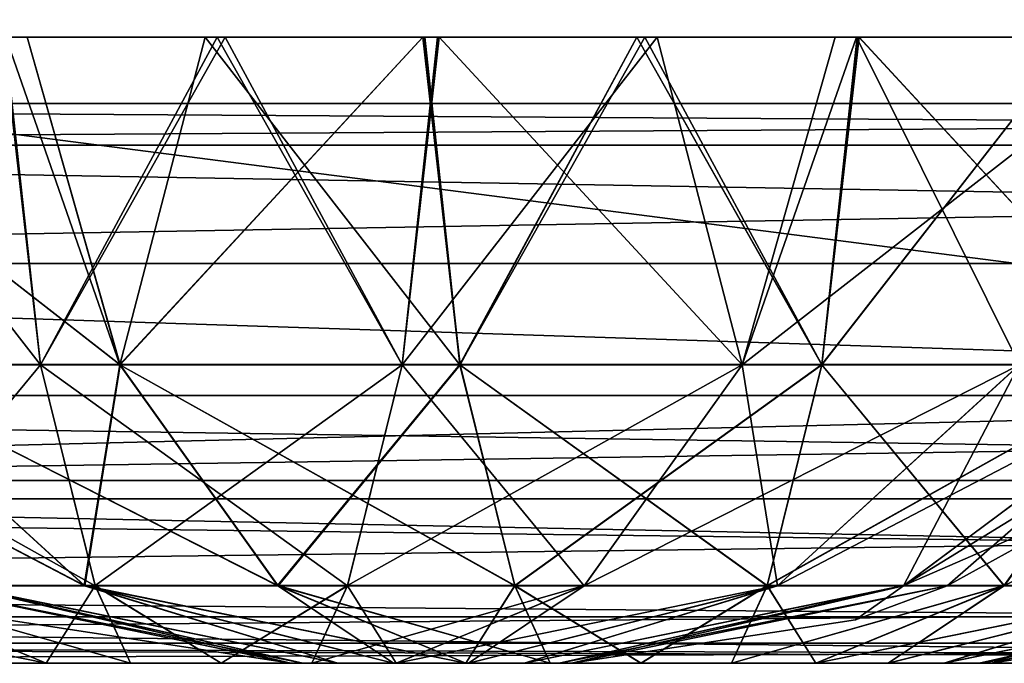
# Model space of a CAD drawing. Header units: millimetres. Extents: x -168 to 168, y -6 to 84.
# Tile 116 of 256: x -33.11 to -31.35, y -2 to -0.85. Entities that reach past the tile are written whole.
import ezdxf

# ---------------------------------------------------------------- set-up
doc = ezdxf.new("R2010")
doc.units = ezdxf.units.MM
doc.header["$LTSCALE"] = 65.185185
for name, color, linetype in [('16', 7, 'CONTINUOUS'), ('2', 7, 'CONTINUOUS'), ('21', 7, 'CONTINUOUS'), ('222', 7, 'CONTINUOUS'), ('223', 7, 'CONTINUOUS'), ('224', 7, 'CONTINUOUS'), ('225', 7, 'CONTINUOUS'), ('226', 7, 'CONTINUOUS'), ('227', 7, 'CONTINUOUS'), ('231', 7, 'CONTINUOUS'), ('232', 7, 'CONTINUOUS'), ('233', 7, 'CONTINUOUS'), ('28', 7, 'CONTINUOUS'), ('29', 7, 'CONTINUOUS'), ('32', 7, 'CONTINUOUS'), ('37', 7, 'CONTINUOUS'), ('68', 7, 'CONTINUOUS'), ('76', 7, 'CONTINUOUS'), ('77', 7, 'CONTINUOUS'), ('82', 7, 'CONTINUOUS')]:
    doc.layers.add(name, color=color, linetype=linetype)

msp = doc.modelspace()

# ---------------------------------------------------------------- linework, layer by layer
at = {"layer": '16', "linetype": 'CONTINUOUS'}
for points in [[(-38.1497, -2, 47.3903), (-28.6123, -2, 47.3664), (-37.9979, -2, 47.6762), (-38.1497, -2, 47.3903)], [(-37.9979, -2, 47.6762), (-28.6123, -2, 47.3664), (-37.9456, -2, 47.9956), (-37.9979, -2, 47.6762)], [(-28.6123, -2, 47.3664), (-37.0293, -2, 49.334), (-37.9456, -2, 48.7119), (-28.6123, -2, 47.3664)], [(-37.9456, -2, 47.9956), (-28.6123, -2, 47.3664), (-37.9456, -2, 48.7119), (-37.9456, -2, 47.9956)], [(-27.2592, -2, 49.334), (-37.0293, -2, 49.334), (-28.6123, -2, 47.3664), (-27.2592, -2, 49.334)]]:
    msp.add_3dface(points, dxfattribs=at)
at = {"layer": '2', "linetype": 'CONTINUOUS'}
for points in [[(-37.0293, -1.5218, 49.8336), (-37.0293, -1.7064, 49.7895), (-29.5, -1.5218, 49.8336), (-37.0293, -1.5218, 49.8336)], [(-29.5, -1.5218, 49.8336), (-37.0293, -1.7064, 49.7895), (-24.6492, -1.5218, 49.8336), (-29.5, -1.5218, 49.8336)], [(-24.6492, -1.5218, 49.8336), (-37.0293, -1.7064, 49.7895), (-24.6492, -1.7064, 49.7895), (-24.6492, -1.5218, 49.8336)], [(-37.0293, -1.7064, 49.7895), (-37.0293, -1.8612, 49.6798), (-24.6492, -1.7064, 49.7895), (-37.0293, -1.7064, 49.7895)], [(-24.6492, -1.7064, 49.7895), (-37.0293, -1.8612, 49.6798), (-24.6492, -1.8612, 49.6798), (-24.6492, -1.7064, 49.7895)], [(-37.0293, -1.8612, 49.6798), (-37.0293, -1.964, 49.5203), (-24.6492, -1.8612, 49.6798), (-37.0293, -1.8612, 49.6798)], [(-24.6492, -1.8612, 49.6798), (-37.0293, -1.964, 49.5203), (-24.6492, -1.964, 49.5203), (-24.6492, -1.8612, 49.6798)], [(-37.0293, -1.964, 49.5203), (-37.0293, -2, 49.334), (-24.6492, -1.964, 49.5203), (-37.0293, -1.964, 49.5203)], [(-37.0293, -2, 49.334), (-27.2592, -2, 49.334), (-24.6492, -1.964, 49.5203), (-37.0293, -2, 49.334)]]:
    msp.add_3dface(points, dxfattribs=at)
at = {"layer": '21', "linetype": 'CONTINUOUS'}
for points in [[(-24.2287, -1.6735, 46.1224), (-36.343, -1.6735, 46.15), (-36.119, -1.2857, 45.635), (-24.2287, -1.6735, 46.1224)], [(-24.0794, -1.2857, 45.6077), (-24.2287, -1.6735, 46.1224), (-36.119, -1.2857, 45.635), (-24.0794, -1.2857, 45.6077)], [(-24.3995, -1.9172, 46.7197), (-36.5992, -1.9172, 46.7478), (-36.343, -1.6735, 46.15), (-24.3995, -1.9172, 46.7197)], [(-24.2287, -1.6735, 46.1224), (-24.3995, -1.9172, 46.7197), (-36.343, -1.6735, 46.15), (-24.2287, -1.6735, 46.1224)], [(-28.6123, -2, 47.3664), (-38.1497, -2, 47.3903), (-36.5992, -1.9172, 46.7478), (-28.6123, -2, 47.3664)], [(-24.3995, -1.9172, 46.7197), (-28.6123, -2, 47.3664), (-36.5992, -1.9172, 46.7478), (-24.3995, -1.9172, 46.7197)]]:
    msp.add_3dface(points, dxfattribs=at)
at = {"layer": '222', "linetype": 'CONTINUOUS'}
for points in [[(-32.6042, -2, -19.588), (-32.6256, -2, -19.75), (-31.3959, -2, -19.5876), (-32.6042, -2, -19.588)], [(-32.6041, -2, -19.9124), (-31.3744, -2, -19.75), (-32.6256, -2, -19.75), (-32.6041, -2, -19.9124)], [(-32.6256, -2, -19.75), (-31.3744, -2, -19.75), (-31.3959, -2, -19.5876), (-32.6256, -2, -19.75)], [(-32.5417, -2, -19.4372), (-32.6042, -2, -19.588), (-31.3959, -2, -19.5876), (-32.5417, -2, -19.4372)], [(-31.3958, -2, -19.912), (-31.3744, -2, -19.75), (-32.6041, -2, -19.9124), (-31.3958, -2, -19.912)], [(-31.4583, -2, -20.0628), (-31.3958, -2, -19.912), (-32.6041, -2, -19.9124), (-31.4583, -2, -20.0628)], [(-32.5414, -2, -20.0634), (-31.4583, -2, -20.0628), (-32.6041, -2, -19.9124), (-32.5414, -2, -20.0634)], [(-32.4423, -2, -19.3076), (-32.5417, -2, -19.4372), (-31.4586, -2, -19.4366), (-32.4423, -2, -19.3076)], [(-31.4586, -2, -19.4366), (-32.5417, -2, -19.4372), (-31.3959, -2, -19.5876), (-31.4586, -2, -19.4366)], [(-32.442, -2, -20.1927), (-31.5577, -2, -20.1924), (-32.5414, -2, -20.0634), (-32.442, -2, -20.1927)], [(-31.5577, -2, -20.1924), (-31.4583, -2, -20.0628), (-32.5414, -2, -20.0634), (-31.5577, -2, -20.1924)], [(-32.3129, -2, -19.2083), (-32.4423, -2, -19.3076), (-31.558, -2, -19.3073), (-32.3129, -2, -19.2083)], [(-31.558, -2, -19.3073), (-32.4423, -2, -19.3076), (-31.4586, -2, -19.4366), (-31.558, -2, -19.3073)], [(-32.3127, -2, -20.2918), (-31.6871, -2, -20.2917), (-32.442, -2, -20.1927), (-32.3127, -2, -20.2918)], [(-31.6871, -2, -20.2917), (-31.5577, -2, -20.1924), (-32.442, -2, -20.1927), (-31.6871, -2, -20.2917)], [(-32.162, -2, -19.1458), (-32.3129, -2, -19.2083), (-31.6873, -2, -19.2082), (-32.162, -2, -19.1458)], [(-31.6873, -2, -19.2082), (-32.3129, -2, -19.2083), (-31.558, -2, -19.3073), (-31.6873, -2, -19.2082)], [(-32.162, -2, -20.3542), (-31.838, -2, -20.3542), (-32.3127, -2, -20.2918), (-32.162, -2, -20.3542)], [(-31.838, -2, -20.3542), (-31.6871, -2, -20.2917), (-32.3127, -2, -20.2918), (-31.838, -2, -20.3542)], [(-32.0001, -2, -20.3756), (-31.838, -2, -20.3542), (-32.162, -2, -20.3542), (-32.0001, -2, -20.3756)], [(-31.9999, -2, -19.1244), (-32.162, -2, -19.1458), (-31.838, -2, -19.1458), (-31.9999, -2, -19.1244)], [(-31.838, -2, -19.1458), (-32.162, -2, -19.1458), (-31.6873, -2, -19.2082), (-31.838, -2, -19.1458)]]:
    msp.add_3dface(points, dxfattribs=at)
at = {"layer": '223', "linetype": 'CONTINUOUS'}
for points in [[(-32.9308, -1.4671, -21.3622), (-33.4261, -1.4671, -20.9467), (-33.6823, -0.8815, -21.2032), (-32.9308, -1.4671, -21.3622)], [(-33.0969, -0.8815, -21.6836), (-32.9308, -1.4671, -21.3622), (-33.6823, -0.8815, -21.2032), (-33.0969, -0.8815, -21.6836)], [(-32.3896, -0.8815, -21.9386), (-32.9308, -1.4671, -21.3622), (-33.0969, -0.8815, -21.6836), (-32.3896, -0.8815, -21.9386)], [(-32.3233, -1.4671, -21.5834), (-32.9308, -1.4671, -21.3622), (-32.3896, -0.8815, -21.9386), (-32.3233, -1.4671, -21.5834)], [(-32.0071, -0.8814, -21.973), (-32.3233, -1.4671, -21.5834), (-32.3896, -0.8815, -21.9386), (-32.0071, -0.8814, -21.973)], [(-31.6767, -1.4671, -21.5834), (-32.3233, -1.4671, -21.5834), (-32.0071, -0.8814, -21.973), (-31.6767, -1.4671, -21.5834)], [(-31.6135, -0.8815, -21.9392), (-31.6767, -1.4671, -21.5834), (-32.0071, -0.8814, -21.973), (-31.6135, -0.8815, -21.9392)], [(-31.0692, -1.4671, -21.3622), (-31.6767, -1.4671, -21.5834), (-31.2211, -0.8815, -21.8321), (-31.0692, -1.4671, -21.3622)], [(-31.2211, -0.8815, -21.8321), (-31.6767, -1.4671, -21.5834), (-31.6135, -0.8815, -21.9392), (-31.2211, -0.8815, -21.8321)], [(-32.9937, -1.8617, -20.5839), (-33.219, -1.8617, -20.1937), (-33.4261, -1.4671, -20.9467), (-32.9937, -1.8617, -20.5839)], [(-32.9308, -1.4671, -21.3622), (-32.9937, -1.8617, -20.5839), (-33.4261, -1.4671, -20.9467), (-32.9308, -1.4671, -21.3622)], [(-32.6486, -1.8617, -20.8735), (-32.9937, -1.8617, -20.5839), (-32.9308, -1.4671, -21.3622), (-32.6486, -1.8617, -20.8735)], [(-32.3233, -1.4671, -21.5834), (-32.6486, -1.8617, -20.8735), (-32.9308, -1.4671, -21.3622), (-32.3233, -1.4671, -21.5834)], [(-32.2253, -1.8617, -21.0275), (-32.6486, -1.8617, -20.8735), (-32.3233, -1.4671, -21.5834), (-32.2253, -1.8617, -21.0275)], [(-31.6767, -1.4671, -21.5834), (-32.2253, -1.8617, -21.0275), (-32.3233, -1.4671, -21.5834), (-31.6767, -1.4671, -21.5834)], [(-31.7747, -1.8617, -21.0275), (-32.2253, -1.8617, -21.0275), (-31.6767, -1.4671, -21.5834), (-31.7747, -1.8617, -21.0275)], [(-31.3514, -1.8617, -20.8734), (-31.7747, -1.8617, -21.0275), (-31.0692, -1.4671, -21.3622), (-31.3514, -1.8617, -20.8734)], [(-31.0692, -1.4671, -21.3622), (-31.7747, -1.8617, -21.0275), (-31.6767, -1.4671, -21.5834), (-31.0692, -1.4671, -21.3622)], [(-31.0062, -1.8617, -20.5839), (-31.3514, -1.8617, -20.8734), (-30.5739, -1.4671, -20.9466), (-31.0062, -1.8617, -20.5839)], [(-30.5739, -1.4671, -20.9466), (-31.3514, -1.8617, -20.8734), (-31.0692, -1.4671, -21.3622), (-30.5739, -1.4671, -20.9466)], [(-33.219, -1.8617, -20.1937), (-32.6256, -2, -19.75), (-33.1331, -1.9225, -19.75), (-33.219, -1.8617, -20.1937)], [(-32.6041, -2, -19.9124), (-32.6256, -2, -19.75), (-33.219, -1.8617, -20.1937), (-32.6041, -2, -19.9124)], [(-32.5414, -2, -20.0634), (-32.6041, -2, -19.9124), (-33.219, -1.8617, -20.1937), (-32.5414, -2, -20.0634)], [(-32.9937, -1.8617, -20.5839), (-32.5414, -2, -20.0634), (-33.219, -1.8617, -20.1937), (-32.9937, -1.8617, -20.5839)], [(-32.442, -2, -20.1927), (-32.5414, -2, -20.0634), (-32.9937, -1.8617, -20.5839), (-32.442, -2, -20.1927)], [(-32.6486, -1.8617, -20.8735), (-32.442, -2, -20.1927), (-32.9937, -1.8617, -20.5839), (-32.6486, -1.8617, -20.8735)], [(-32.3127, -2, -20.2918), (-32.442, -2, -20.1927), (-32.6486, -1.8617, -20.8735), (-32.3127, -2, -20.2918)], [(-32.2253, -1.8617, -21.0275), (-32.3127, -2, -20.2918), (-32.6486, -1.8617, -20.8735), (-32.2253, -1.8617, -21.0275)], [(-32.162, -2, -20.3542), (-32.3127, -2, -20.2918), (-32.2253, -1.8617, -21.0275), (-32.162, -2, -20.3542)], [(-32.0001, -2, -20.3756), (-32.162, -2, -20.3542), (-32.2253, -1.8617, -21.0275), (-32.0001, -2, -20.3756)], [(-31.7747, -1.8617, -21.0275), (-32.0001, -2, -20.3756), (-32.2253, -1.8617, -21.0275), (-31.7747, -1.8617, -21.0275)], [(-31.838, -2, -20.3542), (-32.0001, -2, -20.3756), (-31.7747, -1.8617, -21.0275), (-31.838, -2, -20.3542)], [(-31.3514, -1.8617, -20.8734), (-31.838, -2, -20.3542), (-31.7747, -1.8617, -21.0275), (-31.3514, -1.8617, -20.8734)], [(-31.6871, -2, -20.2917), (-31.838, -2, -20.3542), (-31.3514, -1.8617, -20.8734), (-31.6871, -2, -20.2917)], [(-31.0062, -1.8617, -20.5839), (-31.6871, -2, -20.2917), (-31.3514, -1.8617, -20.8734), (-31.0062, -1.8617, -20.5839)], [(-31.5577, -2, -20.1924), (-31.6871, -2, -20.2917), (-31.0062, -1.8617, -20.5839), (-31.5577, -2, -20.1924)], [(-31.4583, -2, -20.0628), (-31.5577, -2, -20.1924), (-31.0062, -1.8617, -20.5839), (-31.4583, -2, -20.0628)], [(-31.3958, -2, -19.912), (-31.4583, -2, -20.0628), (-30.781, -1.8617, -20.1937), (-31.3958, -2, -19.912)], [(-30.781, -1.8617, -20.1937), (-31.4583, -2, -20.0628), (-31.0062, -1.8617, -20.5839), (-30.781, -1.8617, -20.1937)], [(-30.8669, -1.9225, -19.75), (-31.3958, -2, -19.912), (-30.7028, -1.8617, -19.75), (-30.8669, -1.9225, -19.75)], [(-30.7028, -1.8617, -19.75), (-31.3958, -2, -19.912), (-30.781, -1.8617, -20.1937), (-30.7028, -1.8617, -19.75)], [(-31.3744, -2, -19.75), (-31.3958, -2, -19.912), (-30.8669, -1.9225, -19.75), (-31.3744, -2, -19.75)]]:
    msp.add_3dface(points, dxfattribs=at)
at = {"layer": '224', "linetype": 'CONTINUOUS'}
for points in [[(-33.4264, -1.4666, -18.5531), (-32.9311, -1.4666, -18.1374), (-33.1349, -0.8815, -17.8385), (-33.4264, -1.4666, -18.5531)], [(-33.1349, -0.8815, -17.8385), (-32.9311, -1.4666, -18.1374), (-32.7789, -0.8815, -17.6679), (-33.1349, -0.8815, -17.8385)], [(-32.9311, -1.4666, -18.1374), (-32.3234, -1.4666, -17.9162), (-32.7789, -0.8815, -17.6679), (-32.9311, -1.4666, -18.1374)], [(-32.7789, -0.8815, -17.6679), (-32.3234, -1.4666, -17.9162), (-32.3865, -0.8815, -17.5608), (-32.7789, -0.8815, -17.6679)], [(-32.3865, -0.8815, -17.5608), (-32.3234, -1.4666, -17.9162), (-31.9929, -0.8814, -17.527), (-32.3865, -0.8815, -17.5608)], [(-32.3234, -1.4666, -17.9162), (-31.6767, -1.4666, -17.9162), (-31.9929, -0.8814, -17.527), (-32.3234, -1.4666, -17.9162)], [(-31.9929, -0.8814, -17.527), (-31.6767, -1.4666, -17.9162), (-31.6104, -0.8815, -17.5614), (-31.9929, -0.8814, -17.527)], [(-31.6767, -1.4666, -17.9162), (-31.069, -1.4666, -18.1374), (-31.6104, -0.8815, -17.5614), (-31.6767, -1.4666, -17.9162)], [(-31.6104, -0.8815, -17.5614), (-31.069, -1.4666, -18.1374), (-30.9031, -0.8815, -17.8164), (-31.6104, -0.8815, -17.5614)], [(-33.22, -1.8612, -19.306), (-32.9945, -1.8612, -18.9155), (-33.7498, -1.4666, -19.1131), (-33.22, -1.8612, -19.306)], [(-33.7498, -1.4666, -19.1131), (-32.9945, -1.8612, -18.9155), (-33.4264, -1.4666, -18.5531), (-33.7498, -1.4666, -19.1131)], [(-32.9945, -1.8612, -18.9155), (-32.6491, -1.8612, -18.6257), (-33.4264, -1.4666, -18.5531), (-32.9945, -1.8612, -18.9155)], [(-33.4264, -1.4666, -18.5531), (-32.6491, -1.8612, -18.6257), (-32.9311, -1.4666, -18.1374), (-33.4264, -1.4666, -18.5531)], [(-32.6491, -1.8612, -18.6257), (-32.2255, -1.8612, -18.4715), (-32.9311, -1.4666, -18.1374), (-32.6491, -1.8612, -18.6257)], [(-32.9311, -1.4666, -18.1374), (-32.2255, -1.8612, -18.4715), (-32.3234, -1.4666, -17.9162), (-32.9311, -1.4666, -18.1374)], [(-32.2255, -1.8612, -18.4715), (-31.7746, -1.8612, -18.4715), (-32.3234, -1.4666, -17.9162), (-32.2255, -1.8612, -18.4715)], [(-32.3234, -1.4666, -17.9162), (-31.7746, -1.8612, -18.4715), (-31.6767, -1.4666, -17.9162), (-32.3234, -1.4666, -17.9162)], [(-31.7746, -1.8612, -18.4715), (-31.3509, -1.8612, -18.6257), (-31.6767, -1.4666, -17.9162), (-31.7746, -1.8612, -18.4715)], [(-31.6767, -1.4666, -17.9162), (-31.3509, -1.8612, -18.6257), (-31.069, -1.4666, -18.1374), (-31.6767, -1.4666, -17.9162)], [(-31.3509, -1.8612, -18.6257), (-31.0055, -1.8612, -18.9155), (-31.069, -1.4666, -18.1374), (-31.3509, -1.8612, -18.6257)], [(-33.2972, -1.8617, -19.75), (-32.6042, -2, -19.588), (-33.22, -1.8612, -19.306), (-33.2972, -1.8617, -19.75)], [(-32.6256, -2, -19.75), (-33.2972, -1.8617, -19.75), (-33.1331, -1.9225, -19.75), (-32.6256, -2, -19.75)], [(-32.6256, -2, -19.75), (-32.6042, -2, -19.588), (-33.2972, -1.8617, -19.75), (-32.6256, -2, -19.75)], [(-33.22, -1.8612, -19.306), (-32.5417, -2, -19.4372), (-32.9945, -1.8612, -18.9155), (-33.22, -1.8612, -19.306)], [(-32.6042, -2, -19.588), (-32.5417, -2, -19.4372), (-33.22, -1.8612, -19.306), (-32.6042, -2, -19.588)], [(-32.4423, -2, -19.3076), (-32.3129, -2, -19.2083), (-32.9945, -1.8612, -18.9155), (-32.4423, -2, -19.3076)], [(-32.9945, -1.8612, -18.9155), (-32.3129, -2, -19.2083), (-32.6491, -1.8612, -18.6257), (-32.9945, -1.8612, -18.9155)], [(-32.5417, -2, -19.4372), (-32.4423, -2, -19.3076), (-32.9945, -1.8612, -18.9155), (-32.5417, -2, -19.4372)], [(-32.3129, -2, -19.2083), (-32.162, -2, -19.1458), (-32.6491, -1.8612, -18.6257), (-32.3129, -2, -19.2083)], [(-32.6491, -1.8612, -18.6257), (-32.162, -2, -19.1458), (-32.2255, -1.8612, -18.4715), (-32.6491, -1.8612, -18.6257)], [(-32.162, -2, -19.1458), (-31.9999, -2, -19.1244), (-32.2255, -1.8612, -18.4715), (-32.162, -2, -19.1458)], [(-32.2255, -1.8612, -18.4715), (-31.9999, -2, -19.1244), (-31.7746, -1.8612, -18.4715), (-32.2255, -1.8612, -18.4715)], [(-31.9999, -2, -19.1244), (-31.838, -2, -19.1458), (-31.7746, -1.8612, -18.4715), (-31.9999, -2, -19.1244)], [(-31.838, -2, -19.1458), (-31.6873, -2, -19.2082), (-31.7746, -1.8612, -18.4715), (-31.838, -2, -19.1458)], [(-31.7746, -1.8612, -18.4715), (-31.6873, -2, -19.2082), (-31.3509, -1.8612, -18.6257), (-31.7746, -1.8612, -18.4715)], [(-31.6873, -2, -19.2082), (-31.558, -2, -19.3073), (-31.3509, -1.8612, -18.6257), (-31.6873, -2, -19.2082)], [(-31.558, -2, -19.3073), (-31.4586, -2, -19.4366), (-31.0055, -1.8612, -18.9155), (-31.558, -2, -19.3073)], [(-31.3509, -1.8612, -18.6257), (-31.558, -2, -19.3073), (-31.0055, -1.8612, -18.9155), (-31.3509, -1.8612, -18.6257)], [(-31.4586, -2, -19.4366), (-31.3959, -2, -19.5876), (-30.78, -1.8612, -19.3059), (-31.4586, -2, -19.4366)], [(-31.0055, -1.8612, -18.9155), (-31.4586, -2, -19.4366), (-30.78, -1.8612, -19.3059), (-31.0055, -1.8612, -18.9155)], [(-31.3959, -2, -19.5876), (-31.3744, -2, -19.75), (-30.78, -1.8612, -19.3059), (-31.3959, -2, -19.5876)], [(-31.3744, -2, -19.75), (-30.8669, -1.9225, -19.75), (-30.78, -1.8612, -19.3059), (-31.3744, -2, -19.75)]]:
    msp.add_3dface(points, dxfattribs=at)
at = {"layer": '225', "linetype": 'CONTINUOUS'}
for points in [[(-32.6042, -2, 19.912), (-32.6256, -2, 19.75), (-31.3959, -2, 19.9124), (-32.6042, -2, 19.912)], [(-31.3959, -2, 19.9124), (-32.6256, -2, 19.75), (-31.3744, -2, 19.75), (-31.3959, -2, 19.9124)], [(-31.3744, -2, 19.75), (-32.6256, -2, 19.75), (-32.6041, -2, 19.5876), (-31.3744, -2, 19.75)], [(-32.5417, -2, 20.0628), (-32.6042, -2, 19.912), (-31.3959, -2, 19.9124), (-32.5417, -2, 20.0628)], [(-31.4583, -2, 19.4372), (-31.3958, -2, 19.588), (-32.6041, -2, 19.5876), (-31.4583, -2, 19.4372)], [(-31.3958, -2, 19.588), (-31.3744, -2, 19.75), (-32.6041, -2, 19.5876), (-31.3958, -2, 19.588)], [(-32.5414, -2, 19.4366), (-31.4583, -2, 19.4372), (-32.6041, -2, 19.5876), (-32.5414, -2, 19.4366)], [(-31.4586, -2, 20.0634), (-32.5417, -2, 20.0628), (-31.3959, -2, 19.9124), (-31.4586, -2, 20.0634)], [(-32.4423, -2, 20.1924), (-32.5417, -2, 20.0628), (-31.4586, -2, 20.0634), (-32.4423, -2, 20.1924)], [(-31.5577, -2, 19.3076), (-31.4583, -2, 19.4372), (-32.5414, -2, 19.4366), (-31.5577, -2, 19.3076)], [(-32.442, -2, 19.3073), (-31.5577, -2, 19.3076), (-32.5414, -2, 19.4366), (-32.442, -2, 19.3073)], [(-31.558, -2, 20.1927), (-32.4423, -2, 20.1924), (-31.4586, -2, 20.0634), (-31.558, -2, 20.1927)], [(-32.3129, -2, 20.2917), (-32.4423, -2, 20.1924), (-31.558, -2, 20.1927), (-32.3129, -2, 20.2917)], [(-31.6871, -2, 19.2083), (-31.5577, -2, 19.3076), (-32.442, -2, 19.3073), (-31.6871, -2, 19.2083)], [(-32.3127, -2, 19.2082), (-31.6871, -2, 19.2083), (-32.442, -2, 19.3073), (-32.3127, -2, 19.2082)], [(-31.6873, -2, 20.2918), (-32.3129, -2, 20.2917), (-31.558, -2, 20.1927), (-31.6873, -2, 20.2918)], [(-32.162, -2, 20.3542), (-32.3129, -2, 20.2917), (-31.6873, -2, 20.2918), (-32.162, -2, 20.3542)], [(-31.838, -2, 19.1458), (-31.6871, -2, 19.2083), (-32.3127, -2, 19.2082), (-31.838, -2, 19.1458)], [(-32.162, -2, 19.1458), (-31.838, -2, 19.1458), (-32.3127, -2, 19.2082), (-32.162, -2, 19.1458)], [(-31.838, -2, 20.3542), (-32.162, -2, 20.3542), (-31.6873, -2, 20.2918), (-31.838, -2, 20.3542)], [(-31.9999, -2, 20.3756), (-32.162, -2, 20.3542), (-31.838, -2, 20.3542), (-31.9999, -2, 20.3756)], [(-32.0001, -2, 19.1244), (-31.838, -2, 19.1458), (-32.162, -2, 19.1458), (-32.0001, -2, 19.1244)]]:
    msp.add_3dface(points, dxfattribs=at)
at = {"layer": '226', "linetype": 'CONTINUOUS'}
for points in [[(-33.4265, -1.4666, 20.9469), (-32.9311, -1.4666, 21.3626), (-33.1349, -0.8815, 21.6615), (-33.4265, -1.4666, 20.9469)], [(-33.1349, -0.8815, 21.6615), (-32.9311, -1.4666, 21.3626), (-32.7789, -0.8815, 21.8321), (-33.1349, -0.8815, 21.6615)], [(-32.9311, -1.4666, 21.3626), (-32.3234, -1.4666, 21.5838), (-32.7789, -0.8815, 21.8321), (-32.9311, -1.4666, 21.3626)], [(-32.7789, -0.8815, 21.8321), (-32.3234, -1.4666, 21.5838), (-32.3866, -0.8815, 21.9392), (-32.7789, -0.8815, 21.8321)], [(-32.3866, -0.8815, 21.9392), (-32.3234, -1.4666, 21.5838), (-31.9929, -0.8815, 21.973), (-32.3866, -0.8815, 21.9392)], [(-32.3234, -1.4666, 21.5838), (-31.6767, -1.4666, 21.5838), (-31.9929, -0.8815, 21.973), (-32.3234, -1.4666, 21.5838)], [(-31.9929, -0.8815, 21.973), (-31.6767, -1.4666, 21.5838), (-31.6103, -0.8815, 21.9386), (-31.9929, -0.8815, 21.973)], [(-31.6767, -1.4666, 21.5838), (-31.069, -1.4666, 21.3627), (-31.6103, -0.8815, 21.9386), (-31.6767, -1.4666, 21.5838)], [(-31.6103, -0.8815, 21.9386), (-31.069, -1.4666, 21.3627), (-30.9031, -0.8815, 21.6836), (-31.6103, -0.8815, 21.9386)], [(-33.2196, -1.8614, 20.1939), (-32.9942, -1.8614, 20.5843), (-33.7498, -1.4666, 20.3869), (-33.2196, -1.8614, 20.1939)], [(-33.7498, -1.4666, 20.3869), (-32.9942, -1.8614, 20.5843), (-33.4265, -1.4666, 20.9469), (-33.7498, -1.4666, 20.3869)], [(-32.9942, -1.8614, 20.5843), (-32.6489, -1.8614, 20.874), (-33.4265, -1.4666, 20.9469), (-32.9942, -1.8614, 20.5843)], [(-33.4265, -1.4666, 20.9469), (-32.6489, -1.8614, 20.874), (-32.9311, -1.4666, 21.3626), (-33.4265, -1.4666, 20.9469)], [(-32.6489, -1.8614, 20.874), (-32.2254, -1.8614, 21.0281), (-32.9311, -1.4666, 21.3626), (-32.6489, -1.8614, 20.874)], [(-32.9311, -1.4666, 21.3626), (-32.2254, -1.8614, 21.0281), (-32.3234, -1.4666, 21.5838), (-32.9311, -1.4666, 21.3626)], [(-32.2254, -1.8614, 21.0281), (-31.7746, -1.8614, 21.0282), (-32.3234, -1.4666, 21.5838), (-32.2254, -1.8614, 21.0281)], [(-32.3234, -1.4666, 21.5838), (-31.7746, -1.8614, 21.0282), (-31.6767, -1.4666, 21.5838), (-32.3234, -1.4666, 21.5838)], [(-31.7746, -1.8614, 21.0282), (-31.3511, -1.8614, 20.874), (-31.6767, -1.4666, 21.5838), (-31.7746, -1.8614, 21.0282)], [(-31.6767, -1.4666, 21.5838), (-31.3511, -1.8614, 20.874), (-31.069, -1.4666, 21.3627), (-31.6767, -1.4666, 21.5838)], [(-31.3511, -1.8614, 20.874), (-31.0058, -1.8614, 20.5843), (-31.069, -1.4666, 21.3627), (-31.3511, -1.8614, 20.874)], [(-32.6256, -2, 19.75), (-32.6042, -2, 19.912), (-33.2978, -1.8614, 19.75), (-32.6256, -2, 19.75)], [(-33.1331, -1.9225, 19.75), (-32.6256, -2, 19.75), (-33.2978, -1.8614, 19.75), (-33.1331, -1.9225, 19.75)], [(-33.2978, -1.8614, 19.75), (-32.6042, -2, 19.912), (-33.2196, -1.8614, 20.1939), (-33.2978, -1.8614, 19.75)], [(-33.2196, -1.8614, 20.1939), (-32.5417, -2, 20.0628), (-32.9942, -1.8614, 20.5843), (-33.2196, -1.8614, 20.1939)], [(-32.6042, -2, 19.912), (-32.5417, -2, 20.0628), (-33.2196, -1.8614, 20.1939), (-32.6042, -2, 19.912)], [(-32.4423, -2, 20.1924), (-32.3129, -2, 20.2917), (-32.9942, -1.8614, 20.5843), (-32.4423, -2, 20.1924)], [(-32.5417, -2, 20.0628), (-32.4423, -2, 20.1924), (-32.9942, -1.8614, 20.5843), (-32.5417, -2, 20.0628)], [(-32.9942, -1.8614, 20.5843), (-32.3129, -2, 20.2917), (-32.6489, -1.8614, 20.874), (-32.9942, -1.8614, 20.5843)], [(-32.3129, -2, 20.2917), (-32.162, -2, 20.3542), (-32.6489, -1.8614, 20.874), (-32.3129, -2, 20.2917)], [(-32.6489, -1.8614, 20.874), (-32.162, -2, 20.3542), (-32.2254, -1.8614, 21.0281), (-32.6489, -1.8614, 20.874)], [(-32.2254, -1.8614, 21.0281), (-31.9999, -2, 20.3756), (-31.7746, -1.8614, 21.0282), (-32.2254, -1.8614, 21.0281)], [(-32.162, -2, 20.3542), (-31.9999, -2, 20.3756), (-32.2254, -1.8614, 21.0281), (-32.162, -2, 20.3542)], [(-31.9999, -2, 20.3756), (-31.838, -2, 20.3542), (-31.7746, -1.8614, 21.0282), (-31.9999, -2, 20.3756)], [(-31.838, -2, 20.3542), (-31.6873, -2, 20.2918), (-31.7746, -1.8614, 21.0282), (-31.838, -2, 20.3542)], [(-31.7746, -1.8614, 21.0282), (-31.6873, -2, 20.2918), (-31.3511, -1.8614, 20.874), (-31.7746, -1.8614, 21.0282)], [(-31.6873, -2, 20.2918), (-31.558, -2, 20.1927), (-31.3511, -1.8614, 20.874), (-31.6873, -2, 20.2918)], [(-31.558, -2, 20.1927), (-31.4586, -2, 20.0634), (-31.0058, -1.8614, 20.5843), (-31.558, -2, 20.1927)], [(-31.3511, -1.8614, 20.874), (-31.558, -2, 20.1927), (-31.0058, -1.8614, 20.5843), (-31.3511, -1.8614, 20.874)], [(-31.4586, -2, 20.0634), (-31.3959, -2, 19.9124), (-30.7804, -1.8614, 20.1939), (-31.4586, -2, 20.0634)], [(-31.0058, -1.8614, 20.5843), (-31.4586, -2, 20.0634), (-30.7804, -1.8614, 20.1939), (-31.0058, -1.8614, 20.5843)], [(-31.3959, -2, 19.9124), (-31.3744, -2, 19.75), (-30.7804, -1.8614, 20.1939), (-31.3959, -2, 19.9124)], [(-30.7804, -1.8614, 20.1939), (-31.3744, -2, 19.75), (-30.8669, -1.9225, 19.75), (-30.7804, -1.8614, 20.1939)]]:
    msp.add_3dface(points, dxfattribs=at)
at = {"layer": '227', "linetype": 'CONTINUOUS'}
for points in [[(-33.0969, -0.8815, 17.8164), (-32.9313, -1.4661, 18.137), (-33.6823, -0.8815, 18.2968), (-33.0969, -0.8815, 17.8164)], [(-32.9313, -1.4661, 18.137), (-33.4268, -1.4661, 18.5527), (-33.6823, -0.8815, 18.2968), (-32.9313, -1.4661, 18.137)], [(-32.3897, -0.8815, 17.5614), (-32.9313, -1.4661, 18.137), (-33.0969, -0.8815, 17.8164), (-32.3897, -0.8815, 17.5614)], [(-32.3234, -1.4661, 17.9157), (-32.9313, -1.4661, 18.137), (-32.3897, -0.8815, 17.5614), (-32.3234, -1.4661, 17.9157)], [(-32.0071, -0.8815, 17.527), (-32.3234, -1.4661, 17.9157), (-32.3897, -0.8815, 17.5614), (-32.0071, -0.8815, 17.527)], [(-31.6766, -1.4661, 17.9157), (-32.3234, -1.4661, 17.9157), (-32.0071, -0.8815, 17.527), (-31.6766, -1.4661, 17.9157)], [(-31.6134, -0.8815, 17.5608), (-31.6766, -1.4661, 17.9157), (-32.0071, -0.8815, 17.527), (-31.6134, -0.8815, 17.5608)], [(-31.2211, -0.8815, 17.6679), (-31.6766, -1.4661, 17.9157), (-31.6134, -0.8815, 17.5608), (-31.2211, -0.8815, 17.6679)], [(-31.0687, -1.4661, 18.137), (-31.6766, -1.4661, 17.9157), (-31.2211, -0.8815, 17.6679), (-31.0687, -1.4661, 18.137)], [(-32.9313, -1.4661, 18.137), (-32.995, -1.861, 18.9151), (-33.4268, -1.4661, 18.5527), (-32.9313, -1.4661, 18.137)], [(-32.995, -1.861, 18.9151), (-33.2206, -1.861, 19.3057), (-33.4268, -1.4661, 18.5527), (-32.995, -1.861, 18.9151)], [(-32.6494, -1.861, 18.6251), (-32.995, -1.861, 18.9151), (-32.9313, -1.4661, 18.137), (-32.6494, -1.861, 18.6251)], [(-32.3234, -1.4661, 17.9157), (-32.6494, -1.861, 18.6251), (-32.9313, -1.4661, 18.137), (-32.3234, -1.4661, 17.9157)], [(-32.2255, -1.861, 18.4708), (-32.6494, -1.861, 18.6251), (-32.3234, -1.4661, 17.9157), (-32.2255, -1.861, 18.4708)], [(-31.6766, -1.4661, 17.9157), (-32.2255, -1.861, 18.4708), (-32.3234, -1.4661, 17.9157), (-31.6766, -1.4661, 17.9157)], [(-31.7744, -1.861, 18.4708), (-32.2255, -1.861, 18.4708), (-31.6766, -1.4661, 17.9157), (-31.7744, -1.861, 18.4708)], [(-31.0687, -1.4661, 18.137), (-31.7744, -1.861, 18.4708), (-31.6766, -1.4661, 17.9157), (-31.0687, -1.4661, 18.137)], [(-31.3505, -1.861, 18.6251), (-31.7744, -1.861, 18.4708), (-31.0687, -1.4661, 18.137), (-31.3505, -1.861, 18.6251)], [(-32.6256, -2, 19.75), (-33.1331, -1.9225, 19.75), (-33.2206, -1.861, 19.3057), (-32.6256, -2, 19.75)], [(-32.6041, -2, 19.5876), (-32.6256, -2, 19.75), (-33.2206, -1.861, 19.3057), (-32.6041, -2, 19.5876)], [(-32.5414, -2, 19.4366), (-32.6041, -2, 19.5876), (-33.2206, -1.861, 19.3057), (-32.5414, -2, 19.4366)], [(-32.995, -1.861, 18.9151), (-32.5414, -2, 19.4366), (-33.2206, -1.861, 19.3057), (-32.995, -1.861, 18.9151)], [(-32.442, -2, 19.3073), (-32.5414, -2, 19.4366), (-32.995, -1.861, 18.9151), (-32.442, -2, 19.3073)], [(-32.6494, -1.861, 18.6251), (-32.442, -2, 19.3073), (-32.995, -1.861, 18.9151), (-32.6494, -1.861, 18.6251)], [(-32.3127, -2, 19.2082), (-32.442, -2, 19.3073), (-32.6494, -1.861, 18.6251), (-32.3127, -2, 19.2082)], [(-32.2255, -1.861, 18.4708), (-32.3127, -2, 19.2082), (-32.6494, -1.861, 18.6251), (-32.2255, -1.861, 18.4708)], [(-32.162, -2, 19.1458), (-32.3127, -2, 19.2082), (-32.2255, -1.861, 18.4708), (-32.162, -2, 19.1458)], [(-31.7744, -1.861, 18.4708), (-32.0001, -2, 19.1244), (-32.2255, -1.861, 18.4708), (-31.7744, -1.861, 18.4708)], [(-32.0001, -2, 19.1244), (-32.162, -2, 19.1458), (-32.2255, -1.861, 18.4708), (-32.0001, -2, 19.1244)], [(-31.838, -2, 19.1458), (-32.0001, -2, 19.1244), (-31.7744, -1.861, 18.4708), (-31.838, -2, 19.1458)], [(-31.3505, -1.861, 18.6251), (-31.838, -2, 19.1458), (-31.7744, -1.861, 18.4708), (-31.3505, -1.861, 18.6251)], [(-31.6871, -2, 19.2083), (-31.838, -2, 19.1458), (-31.3505, -1.861, 18.6251), (-31.6871, -2, 19.2083)], [(-31.005, -1.861, 18.9151), (-31.6871, -2, 19.2083), (-31.3505, -1.861, 18.6251), (-31.005, -1.861, 18.9151)], [(-31.5577, -2, 19.3076), (-31.6871, -2, 19.2083), (-31.005, -1.861, 18.9151), (-31.5577, -2, 19.3076)], [(-31.4583, -2, 19.4372), (-31.5577, -2, 19.3076), (-31.005, -1.861, 18.9151), (-31.4583, -2, 19.4372)], [(-30.7794, -1.861, 19.3058), (-31.4583, -2, 19.4372), (-31.005, -1.861, 18.9151), (-30.7794, -1.861, 19.3058)], [(-31.3958, -2, 19.588), (-31.4583, -2, 19.4372), (-30.7794, -1.861, 19.3058), (-31.3958, -2, 19.588)], [(-30.7022, -1.8614, 19.75), (-31.3958, -2, 19.588), (-30.7794, -1.861, 19.3058), (-30.7022, -1.8614, 19.75)], [(-31.3958, -2, 19.588), (-30.7022, -1.8614, 19.75), (-30.8669, -1.9225, 19.75), (-31.3958, -2, 19.588)], [(-31.3744, -2, 19.75), (-31.3958, -2, 19.588), (-30.8669, -1.9225, 19.75), (-31.3744, -2, 19.75)]]:
    msp.add_3dface(points, dxfattribs=at)
at = {"layer": '231', "linetype": 'CONTINUOUS'}
for points in [[(-33.3542, -2, -4.088), (-33.3756, -2, -4.25), (-32.1459, -2, -4.0876), (-33.3542, -2, -4.088)], [(-32.1459, -2, -4.0876), (-33.3756, -2, -4.25), (-32.1244, -2, -4.25), (-32.1459, -2, -4.0876)], [(-32.1244, -2, -4.25), (-33.3756, -2, -4.25), (-33.3541, -2, -4.4124), (-32.1244, -2, -4.25)], [(-33.2917, -2, -3.9372), (-33.3542, -2, -4.088), (-32.1459, -2, -4.0876), (-33.2917, -2, -3.9372)], [(-32.2083, -2, -4.5628), (-32.1458, -2, -4.412), (-33.3541, -2, -4.4124), (-32.2083, -2, -4.5628)], [(-32.1458, -2, -4.412), (-32.1244, -2, -4.25), (-33.3541, -2, -4.4124), (-32.1458, -2, -4.412)], [(-33.2914, -2, -4.5634), (-32.2083, -2, -4.5628), (-33.3541, -2, -4.4124), (-33.2914, -2, -4.5634)], [(-33.1923, -2, -3.8076), (-33.2917, -2, -3.9372), (-32.2086, -2, -3.9366), (-33.1923, -2, -3.8076)], [(-32.2086, -2, -3.9366), (-33.2917, -2, -3.9372), (-32.1459, -2, -4.0876), (-32.2086, -2, -3.9366)], [(-32.3077, -2, -4.6924), (-32.2083, -2, -4.5628), (-33.2914, -2, -4.5634), (-32.3077, -2, -4.6924)], [(-33.192, -2, -4.6927), (-32.3077, -2, -4.6924), (-33.2914, -2, -4.5634), (-33.192, -2, -4.6927)], [(-32.308, -2, -3.8073), (-33.1923, -2, -3.8076), (-32.2086, -2, -3.9366), (-32.308, -2, -3.8073)], [(-33.0629, -2, -3.7083), (-33.1923, -2, -3.8076), (-32.308, -2, -3.8073), (-33.0629, -2, -3.7083)], [(-32.4371, -2, -4.7917), (-32.3077, -2, -4.6924), (-33.192, -2, -4.6927), (-32.4371, -2, -4.7917)], [(-33.0627, -2, -4.7918), (-32.4371, -2, -4.7917), (-33.192, -2, -4.6927), (-33.0627, -2, -4.7918)], [(-32.4373, -2, -3.7082), (-33.0629, -2, -3.7083), (-32.308, -2, -3.8073), (-32.4373, -2, -3.7082)], [(-32.912, -2, -3.6458), (-33.0629, -2, -3.7083), (-32.4373, -2, -3.7082), (-32.912, -2, -3.6458)], [(-32.588, -2, -4.8542), (-32.4371, -2, -4.7917), (-33.0627, -2, -4.7918), (-32.588, -2, -4.8542)], [(-32.912, -2, -4.8542), (-32.588, -2, -4.8542), (-33.0627, -2, -4.7918), (-32.912, -2, -4.8542)], [(-32.588, -2, -3.6458), (-32.912, -2, -3.6458), (-32.4373, -2, -3.7082), (-32.588, -2, -3.6458)], [(-32.7499, -2, -3.6244), (-32.912, -2, -3.6458), (-32.588, -2, -3.6458), (-32.7499, -2, -3.6244)], [(-32.7501, -2, -4.8756), (-32.588, -2, -4.8542), (-32.912, -2, -4.8542), (-32.7501, -2, -4.8756)]]:
    msp.add_3dface(points, dxfattribs=at)
at = {"layer": '232', "linetype": 'CONTINUOUS'}
for points in [[(-33.6808, -1.4671, -2.6378), (-33.0733, -1.4671, -2.4166), (-33.5289, -0.8815, -2.1679), (-33.6808, -1.4671, -2.6378)], [(-33.5289, -0.8815, -2.1679), (-33.0733, -1.4671, -2.4166), (-33.1365, -0.8815, -2.0608), (-33.5289, -0.8815, -2.1679)], [(-33.1365, -0.8815, -2.0608), (-33.0733, -1.4671, -2.4166), (-32.7429, -0.8814, -2.027), (-33.1365, -0.8815, -2.0608)], [(-33.0733, -1.4671, -2.4166), (-32.4267, -1.4671, -2.4166), (-32.7429, -0.8814, -2.027), (-33.0733, -1.4671, -2.4166)], [(-32.7429, -0.8814, -2.027), (-32.4267, -1.4671, -2.4166), (-32.3604, -0.8815, -2.0614), (-32.7429, -0.8814, -2.027)], [(-32.4267, -1.4671, -2.4166), (-31.8192, -1.4671, -2.6378), (-32.3604, -0.8815, -2.0614), (-32.4267, -1.4671, -2.4166)], [(-32.3604, -0.8815, -2.0614), (-31.8192, -1.4671, -2.6378), (-31.6531, -0.8815, -2.3164), (-32.3604, -0.8815, -2.0614)], [(-31.8192, -1.4671, -2.6378), (-31.3239, -1.4671, -3.0533), (-31.0677, -0.8815, -2.7968), (-31.8192, -1.4671, -2.6378)], [(-31.6531, -0.8815, -2.3164), (-31.8192, -1.4671, -2.6378), (-31.0677, -0.8815, -2.7968), (-31.6531, -0.8815, -2.3164)], [(-33.3986, -1.8617, -3.1266), (-32.9753, -1.8617, -2.9725), (-33.6808, -1.4671, -2.6378), (-33.3986, -1.8617, -3.1266)], [(-33.6808, -1.4671, -2.6378), (-32.9753, -1.8617, -2.9725), (-33.0733, -1.4671, -2.4166), (-33.6808, -1.4671, -2.6378)], [(-33.0733, -1.4671, -2.4166), (-32.5247, -1.8617, -2.9725), (-32.4267, -1.4671, -2.4166), (-33.0733, -1.4671, -2.4166)], [(-32.9753, -1.8617, -2.9725), (-32.5247, -1.8617, -2.9725), (-33.0733, -1.4671, -2.4166), (-32.9753, -1.8617, -2.9725)], [(-32.5247, -1.8617, -2.9725), (-32.1014, -1.8617, -3.1265), (-32.4267, -1.4671, -2.4166), (-32.5247, -1.8617, -2.9725)], [(-32.4267, -1.4671, -2.4166), (-32.1014, -1.8617, -3.1265), (-31.8192, -1.4671, -2.6378), (-32.4267, -1.4671, -2.4166)], [(-32.1014, -1.8617, -3.1265), (-31.7563, -1.8617, -3.4161), (-31.8192, -1.4671, -2.6378), (-32.1014, -1.8617, -3.1265)], [(-31.8192, -1.4671, -2.6378), (-31.7563, -1.8617, -3.4161), (-31.3239, -1.4671, -3.0533), (-31.8192, -1.4671, -2.6378)], [(-31.7563, -1.8617, -3.4161), (-31.531, -1.8617, -3.8063), (-31.3239, -1.4671, -3.0533), (-31.7563, -1.8617, -3.4161)], [(-31.531, -1.8617, -3.8063), (-31.4528, -1.8617, -4.25), (-31.0006, -1.4671, -3.6133), (-31.531, -1.8617, -3.8063)], [(-31.3239, -1.4671, -3.0533), (-31.531, -1.8617, -3.8063), (-31.0006, -1.4671, -3.6133), (-31.3239, -1.4671, -3.0533)], [(-31.0006, -1.4671, -3.6133), (-31.4528, -1.8617, -4.25), (-31.1593, -1.6994, -4.25), (-31.0006, -1.4671, -3.6133)], [(-33.7438, -1.8617, -3.4161), (-33.0629, -2, -3.7083), (-33.3986, -1.8617, -3.1266), (-33.7438, -1.8617, -3.4161)], [(-33.1923, -2, -3.8076), (-33.0629, -2, -3.7083), (-33.7438, -1.8617, -3.4161), (-33.1923, -2, -3.8076)], [(-33.3986, -1.8617, -3.1266), (-32.912, -2, -3.6458), (-32.9753, -1.8617, -2.9725), (-33.3986, -1.8617, -3.1266)], [(-33.0629, -2, -3.7083), (-32.912, -2, -3.6458), (-33.3986, -1.8617, -3.1266), (-33.0629, -2, -3.7083)], [(-32.912, -2, -3.6458), (-32.7499, -2, -3.6244), (-32.9753, -1.8617, -2.9725), (-32.912, -2, -3.6458)], [(-32.9753, -1.8617, -2.9725), (-32.7499, -2, -3.6244), (-32.5247, -1.8617, -2.9725), (-32.9753, -1.8617, -2.9725)], [(-32.7499, -2, -3.6244), (-32.588, -2, -3.6458), (-32.5247, -1.8617, -2.9725), (-32.7499, -2, -3.6244)], [(-32.588, -2, -3.6458), (-32.4373, -2, -3.7082), (-32.5247, -1.8617, -2.9725), (-32.588, -2, -3.6458)], [(-32.5247, -1.8617, -2.9725), (-32.4373, -2, -3.7082), (-32.1014, -1.8617, -3.1265), (-32.5247, -1.8617, -2.9725)], [(-32.4373, -2, -3.7082), (-32.308, -2, -3.8073), (-32.1014, -1.8617, -3.1265), (-32.4373, -2, -3.7082)], [(-32.308, -2, -3.8073), (-32.2086, -2, -3.9366), (-31.7563, -1.8617, -3.4161), (-32.308, -2, -3.8073)], [(-32.1014, -1.8617, -3.1265), (-32.308, -2, -3.8073), (-31.7563, -1.8617, -3.4161), (-32.1014, -1.8617, -3.1265)], [(-32.2086, -2, -3.9366), (-32.1459, -2, -4.0876), (-31.531, -1.8617, -3.8063), (-32.2086, -2, -3.9366)], [(-31.7563, -1.8617, -3.4161), (-32.2086, -2, -3.9366), (-31.531, -1.8617, -3.8063), (-31.7563, -1.8617, -3.4161)], [(-32.1459, -2, -4.0876), (-32.1244, -2, -4.25), (-31.531, -1.8617, -3.8063), (-32.1459, -2, -4.0876)], [(-31.531, -1.8617, -3.8063), (-32.1244, -2, -4.25), (-31.6169, -1.9225, -4.25), (-31.531, -1.8617, -3.8063)], [(-31.4528, -1.8617, -4.25), (-31.531, -1.8617, -3.8063), (-31.6169, -1.9225, -4.25), (-31.4528, -1.8617, -4.25)]]:
    msp.add_3dface(points, dxfattribs=at)
at = {"layer": '233', "linetype": 'CONTINUOUS'}
for points in [[(-33.0733, -1.4666, -6.0838), (-33.681, -1.4666, -5.8626), (-33.1396, -0.8815, -6.4386), (-33.0733, -1.4666, -6.0838)], [(-32.7571, -0.8814, -6.473), (-33.0733, -1.4666, -6.0838), (-33.1396, -0.8815, -6.4386), (-32.7571, -0.8814, -6.473)], [(-32.4266, -1.4666, -6.0838), (-33.0733, -1.4666, -6.0838), (-32.7571, -0.8814, -6.473), (-32.4266, -1.4666, -6.0838)], [(-32.3635, -0.8815, -6.4392), (-32.4266, -1.4666, -6.0838), (-32.7571, -0.8814, -6.473), (-32.3635, -0.8815, -6.4392)], [(-31.9711, -0.8815, -6.3321), (-32.4266, -1.4666, -6.0838), (-32.3635, -0.8815, -6.4392), (-31.9711, -0.8815, -6.3321)], [(-31.8189, -1.4666, -5.8626), (-32.4266, -1.4666, -6.0838), (-31.9711, -0.8815, -6.3321), (-31.8189, -1.4666, -5.8626)], [(-31.6151, -0.8815, -6.1615), (-31.8189, -1.4666, -5.8626), (-31.9711, -0.8815, -6.3321), (-31.6151, -0.8815, -6.1615)], [(-31.3236, -1.4666, -5.4469), (-31.8189, -1.4666, -5.8626), (-31.6151, -0.8815, -6.1615), (-31.3236, -1.4666, -5.4469)], [(-31.0292, -0.8815, -5.6574), (-31.3236, -1.4666, -5.4469), (-31.6151, -0.8815, -6.1615), (-31.0292, -0.8815, -5.6574)], [(-33.0733, -1.4666, -6.0838), (-33.3991, -1.8612, -5.3743), (-33.681, -1.4666, -5.8626), (-33.0733, -1.4666, -6.0838)], [(-32.9754, -1.8612, -5.5285), (-33.3991, -1.8612, -5.3743), (-33.0733, -1.4666, -6.0838), (-32.9754, -1.8612, -5.5285)], [(-32.4266, -1.4666, -6.0838), (-32.9754, -1.8612, -5.5285), (-33.0733, -1.4666, -6.0838), (-32.4266, -1.4666, -6.0838)], [(-32.5245, -1.8612, -5.5285), (-32.9754, -1.8612, -5.5285), (-32.4266, -1.4666, -6.0838), (-32.5245, -1.8612, -5.5285)], [(-32.1009, -1.8612, -5.3743), (-32.5245, -1.8612, -5.5285), (-31.8189, -1.4666, -5.8626), (-32.1009, -1.8612, -5.3743)], [(-31.8189, -1.4666, -5.8626), (-32.5245, -1.8612, -5.5285), (-32.4266, -1.4666, -6.0838), (-31.8189, -1.4666, -5.8626)], [(-31.7555, -1.8612, -5.0845), (-32.1009, -1.8612, -5.3743), (-31.3236, -1.4666, -5.4469), (-31.7555, -1.8612, -5.0845)], [(-31.3236, -1.4666, -5.4469), (-32.1009, -1.8612, -5.3743), (-31.8189, -1.4666, -5.8626), (-31.3236, -1.4666, -5.4469)], [(-31.53, -1.8612, -4.694), (-31.7555, -1.8612, -5.0845), (-31.0002, -1.4666, -4.8869), (-31.53, -1.8612, -4.694)], [(-31.0002, -1.4666, -4.8869), (-31.7555, -1.8612, -5.0845), (-31.3236, -1.4666, -5.4469), (-31.0002, -1.4666, -4.8869)], [(-30.8884, -1.4671, -4.25), (-31.53, -1.8612, -4.694), (-31.0002, -1.4666, -4.8869), (-30.8884, -1.4671, -4.25)], [(-30.8884, -1.4671, -4.25), (-31.1593, -1.6994, -4.25), (-31.53, -1.8612, -4.694), (-30.8884, -1.4671, -4.25)], [(-31.1593, -1.6994, -4.25), (-31.4528, -1.8617, -4.25), (-31.53, -1.8612, -4.694), (-31.1593, -1.6994, -4.25)], [(-33.0627, -2, -4.7918), (-33.192, -2, -4.6927), (-33.3991, -1.8612, -5.3743), (-33.0627, -2, -4.7918)], [(-32.9754, -1.8612, -5.5285), (-33.0627, -2, -4.7918), (-33.3991, -1.8612, -5.3743), (-32.9754, -1.8612, -5.5285)], [(-32.912, -2, -4.8542), (-33.0627, -2, -4.7918), (-32.9754, -1.8612, -5.5285), (-32.912, -2, -4.8542)], [(-32.7501, -2, -4.8756), (-32.912, -2, -4.8542), (-32.9754, -1.8612, -5.5285), (-32.7501, -2, -4.8756)], [(-32.5245, -1.8612, -5.5285), (-32.7501, -2, -4.8756), (-32.9754, -1.8612, -5.5285), (-32.5245, -1.8612, -5.5285)], [(-32.588, -2, -4.8542), (-32.7501, -2, -4.8756), (-32.5245, -1.8612, -5.5285), (-32.588, -2, -4.8542)], [(-32.4371, -2, -4.7917), (-32.588, -2, -4.8542), (-32.1009, -1.8612, -5.3743), (-32.4371, -2, -4.7917)], [(-32.1009, -1.8612, -5.3743), (-32.588, -2, -4.8542), (-32.5245, -1.8612, -5.5285), (-32.1009, -1.8612, -5.3743)], [(-32.3077, -2, -4.6924), (-32.4371, -2, -4.7917), (-31.7555, -1.8612, -5.0845), (-32.3077, -2, -4.6924)], [(-31.7555, -1.8612, -5.0845), (-32.4371, -2, -4.7917), (-32.1009, -1.8612, -5.3743), (-31.7555, -1.8612, -5.0845)], [(-32.2083, -2, -4.5628), (-32.3077, -2, -4.6924), (-31.7555, -1.8612, -5.0845), (-32.2083, -2, -4.5628)], [(-31.53, -1.8612, -4.694), (-32.2083, -2, -4.5628), (-31.7555, -1.8612, -5.0845), (-31.53, -1.8612, -4.694)], [(-32.1458, -2, -4.412), (-32.2083, -2, -4.5628), (-31.53, -1.8612, -4.694), (-32.1458, -2, -4.412)], [(-31.4528, -1.8617, -4.25), (-32.1458, -2, -4.412), (-31.53, -1.8612, -4.694), (-31.4528, -1.8617, -4.25)], [(-32.1244, -2, -4.25), (-32.1458, -2, -4.412), (-31.4528, -1.8617, -4.25), (-32.1244, -2, -4.25)], [(-32.1244, -2, -4.25), (-31.4528, -1.8617, -4.25), (-31.6169, -1.9225, -4.25), (-32.1244, -2, -4.25)]]:
    msp.add_3dface(points, dxfattribs=at)
at = {"layer": '28', "linetype": 'CONTINUOUS'}
for points in [[(-36.1209, -1, -44.9352), (-24.0799, -1.0742, -45.2858), (-24.0806, -1, -44.9079), (-36.1209, -1, -44.9352)], [(-36.1199, -1.0742, -45.3131), (-24.0799, -1.0742, -45.2858), (-36.1209, -1, -44.9352), (-36.1199, -1.0742, -45.3131)], [(-24.0799, -1.0742, -45.2858), (-36.1199, -1.0742, -45.3131), (-24.0794, -1.2857, -45.6077), (-24.0799, -1.0742, -45.2858)], [(-24.0794, -1.2857, -45.6077), (-36.1199, -1.0742, -45.3131), (-36.119, -1.2857, -45.635), (-24.0794, -1.2857, -45.6077)]]:
    msp.add_3dface(points, dxfattribs=at)
at = {"layer": '29', "linetype": 'CONTINUOUS'}
for points in [[(-36.119, -1.2857, -45.635), (-36.343, -1.6735, -46.15), (-24.2287, -1.6735, -46.1224), (-36.119, -1.2857, -45.635)], [(-24.0794, -1.2857, -45.6077), (-36.119, -1.2857, -45.635), (-24.2287, -1.6735, -46.1224), (-24.0794, -1.2857, -45.6077)], [(-36.5992, -1.9172, -46.7478), (-24.3995, -1.9172, -46.7197), (-36.343, -1.6735, -46.15), (-36.5992, -1.9172, -46.7478)], [(-36.343, -1.6735, -46.15), (-24.3995, -1.9172, -46.7197), (-24.2287, -1.6735, -46.1224), (-36.343, -1.6735, -46.15)], [(-36.5992, -1.9172, -46.7478), (-38.1497, -2, -47.3903), (-28.6123, -2, -47.3664), (-36.5992, -1.9172, -46.7478)], [(-24.3995, -1.9172, -46.7197), (-36.5992, -1.9172, -46.7478), (-28.6123, -2, -47.3664), (-24.3995, -1.9172, -46.7197)]]:
    msp.add_3dface(points, dxfattribs=at)
at = {"layer": '32', "linetype": 'CONTINUOUS'}
for points in [[(-28.6123, -2, -47.3664), (-38.1497, -2, -47.3903), (-37.9979, -2, -47.6763), (-28.6123, -2, -47.3664)], [(-28.6123, -2, -47.3664), (-37.9979, -2, -47.6763), (-37.2515, -2, -49.334), (-28.6123, -2, -47.3664)], [(-27.2592, -2, -49.334), (-28.6123, -2, -47.3664), (-37.2515, -2, -49.334), (-27.2592, -2, -49.334)]]:
    msp.add_3dface(points, dxfattribs=at)
at = {"layer": '37', "linetype": 'CONTINUOUS'}
for points in [[(-37.2515, -1.7064, -49.7895), (-37.2515, -1.5218, -49.8336), (-24.8713, -1.7064, -49.7895), (-37.2515, -1.7064, -49.7895)], [(-24.8713, -1.7064, -49.7895), (-37.2515, -1.5218, -49.8336), (-29.5, -1.5218, -49.8336), (-24.8713, -1.7064, -49.7895)], [(-37.2515, -1.8612, -49.6798), (-37.2515, -1.7064, -49.7895), (-24.8713, -1.8612, -49.6798), (-37.2515, -1.8612, -49.6798)], [(-37.2515, -1.7064, -49.7895), (-24.8713, -1.7064, -49.7895), (-24.8713, -1.8612, -49.6798), (-37.2515, -1.7064, -49.7895)], [(-37.2515, -1.8612, -49.6798), (-24.8713, -1.8612, -49.6798), (-24.8713, -1.964, -49.5203), (-37.2515, -1.8612, -49.6798)], [(-37.2515, -1.964, -49.5203), (-37.2515, -1.8612, -49.6798), (-24.8713, -1.964, -49.5203), (-37.2515, -1.964, -49.5203)], [(-24.8713, -2, -49.334), (-37.2515, -1.964, -49.5203), (-24.8713, -1.964, -49.5203), (-24.8713, -2, -49.334)], [(-27.2592, -2, -49.334), (-37.2515, -2, -49.334), (-37.2515, -1.964, -49.5203), (-27.2592, -2, -49.334)], [(-24.8713, -2, -49.334), (-27.2592, -2, -49.334), (-37.2515, -1.964, -49.5203), (-24.8713, -2, -49.334)]]:
    msp.add_3dface(points, dxfattribs=at)
at = {"layer": '68', "linetype": 'CONTINUOUS'}
for points in [[(-41.3, 0, 49.9), (-29.5, -1.5218, 49.8336), (-29.5, 0, 49.9), (-41.3, 0, 49.9)], [(-37.0293, -1.5218, 49.8336), (-29.5, -1.5218, 49.8336), (-41.3, 0, 49.9), (-37.0293, -1.5218, 49.8336)]]:
    msp.add_3dface(points, dxfattribs=at)
at = {"layer": '76', "linetype": 'CONTINUOUS'}
for points in [[(-24.0806, -1, 44.9079), (-36.1199, -1.0742, 45.3131), (-36.1209, -1, 44.9352), (-24.0806, -1, 44.9079)], [(-24.0799, -1.0742, 45.2858), (-36.1199, -1.0742, 45.3131), (-24.0806, -1, 44.9079), (-24.0799, -1.0742, 45.2858)], [(-24.0799, -1.0742, 45.2858), (-36.119, -1.2857, 45.635), (-36.1199, -1.0742, 45.3131), (-24.0799, -1.0742, 45.2858)], [(-24.0794, -1.2857, 45.6077), (-36.119, -1.2857, 45.635), (-24.0799, -1.0742, 45.2858), (-24.0794, -1.2857, 45.6077)]]:
    msp.add_3dface(points, dxfattribs=at)
at = {"layer": '77', "linetype": 'CONTINUOUS'}
for points in [[(-24.0806, -1, 44.9079), (-36.1209, -1, 44.9352), (-36.0954, -1, 41.2167), (-24.0806, -1, 44.9079)], [(-36.1209, -1, -44.9352), (-24.0806, -1, -44.9079), (-36.0485, -1, -33.0641), (-36.1209, -1, -44.9352)], [(-24.0636, -1, 41.2167), (-24.0806, -1, 44.9079), (-36.0954, -1, 41.2167), (-24.0636, -1, 41.2167)], [(-24.0636, -1, 41.2167), (-36.0954, -1, 41.2167), (-36.0305, -1, 28.8366), (-24.0636, -1, 41.2167)], [(-24.0323, -1, -33.0641), (-35.9993, -1, -20.684), (-36.0485, -1, -33.0641), (-24.0323, -1, -33.0641)], [(-24.0806, -1, -44.9079), (-24.0323, -1, -33.0641), (-36.0485, -1, -33.0641), (-24.0806, -1, -44.9079)], [(-24.0203, -1, 28.8366), (-24.0636, -1, 41.2167), (-36.0305, -1, 28.8366), (-24.0203, -1, 28.8366)], [(-24.0203, -1, 28.8366), (-36.0305, -1, 28.8366), (-35.9885, -1, 16.4564), (-24.0203, -1, 28.8366)], [(-23.9995, -1, -20.684), (-35.9993, -1, -20.684), (-24.0323, -1, -33.0641), (-23.9995, -1, -20.684)], [(-23.9995, -1, -20.684), (-35.9729, -1, -8.3038), (-35.9993, -1, -20.684), (-23.9995, -1, -20.684)], [(-23.9923, -1, 16.4564), (-35.9885, -1, 16.4564), (-35.9693, -1, 4.0763), (-23.9923, -1, 16.4564)], [(-23.9923, -1, 16.4564), (-24.0203, -1, 28.8366), (-35.9885, -1, 16.4564), (-23.9923, -1, 16.4564)], [(-23.9819, -1, -8.3038), (-35.9693, -1, 4.0763), (-35.9729, -1, -8.3038), (-23.9819, -1, -8.3038)], [(-23.9819, -1, -8.3038), (-35.9729, -1, -8.3038), (-23.9995, -1, -20.684), (-23.9819, -1, -8.3038)], [(-23.9795, -1, 4.0763), (-35.9693, -1, 4.0763), (-23.9819, -1, -8.3038), (-23.9795, -1, 4.0763)], [(-23.9795, -1, 4.0763), (-23.9923, -1, 16.4564), (-35.9693, -1, 4.0763), (-23.9795, -1, 4.0763)]]:
    msp.add_3dface(points, dxfattribs=at)
at = {"layer": '82', "linetype": 'CONTINUOUS'}
for points in [[(-29.5, 0, -49.9), (-41.3, -1.5218, -49.8336), (-41.3, 0, -49.9), (-29.5, 0, -49.9)], [(-37.2515, -1.5218, -49.8336), (-41.3, -1.5218, -49.8336), (-29.5, 0, -49.9), (-37.2515, -1.5218, -49.8336)], [(-29.5, -1.5218, -49.8336), (-37.2515, -1.5218, -49.8336), (-29.5, 0, -49.9), (-29.5, -1.5218, -49.8336)]]:
    msp.add_3dface(points, dxfattribs=at)

doc.saveas('drawing.dxf')
